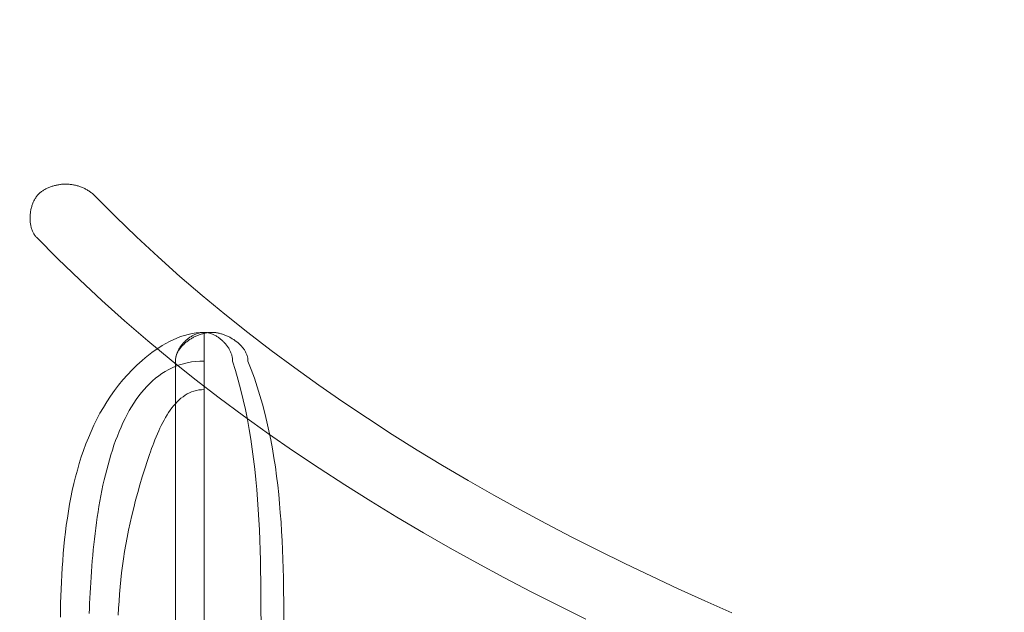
# Model space of a CAD drawing. Header units: millimetres. Extents: x 3925 to 5043, y -86 to 778.
# Tile 83 of 164: x 4429.947 to 4431.494, y 432.975 to 433.907. Entities that reach past the tile are written whole.
import ezdxf

# ---------------------------------------------------------------- set-up
doc = ezdxf.new("R2010")
doc.units = ezdxf.units.MM
doc.header["$LTSCALE"] = 46.255
doc.header["$PDMODE"] = 3
doc.header["$PDSIZE"] = 1
doc.layers.get('Defpoints').update_dxf_attribs({"linetype": 'CONTINUOUS'})
doc.layers.add('140-154101-01_RIGGDXF_DIMENSION', color=7, linetype='CONTINUOUS')
doc.layers.add('H30K-TOP-COVDXF_CONTINUOUS_LINE', color=7, linetype='CONTINUOUS')
doc.styles.add('SLDTEXTSTYLE0', font='arialbd.ttf', dxfattribs={"height": 5.5})
doc.dimstyles.new('SLDDIMSTYLE2', dxfattribs={"dimtxt": 5.650301, "dimasz": 4.572, "dimexe": 0, "dimexo": 0.0625, "dimgap": 1.412575, "dimtad": 0, "dimtih": 1, "dimtoh": 1, "dimlfac": 3.5, "dimrnd": 1e-09, "dimzin": 4, "dimdsep": 46, "dimtxsty": 'SLDTEXTSTYLE0', "dimsah": 1, "dimcen": 0.09, "dimadec": 0, "dimazin": 1, "dimtol": 1, "dimtp": 0.5, "dimtm": 0.5, "dimtfac": 1, "dimtdec": 1, "dimtofl": 0, "dimtmove": 0, "dimatfit": 3, "dimfxl": 1, "dimfrac": 2, "dimtolj": 1, "dimarcsym": 0})

# ---------------------------------------------------------------- blocks, each defined once
blk = doc.blocks.new('*D62')
at = {"layer": '140-154101-01_RIGGDXF_DIMENSION', "color": 0, "linetype": 'Continuous', "lineweight": -2}
for p, q in [((4527.0123, 471.5311), (4527.0489, 357.6543)), ((4322.2206, 471.4654), (4322.2572, 357.5886)), ((4326.2572, 357.5899), (4523.0489, 357.653))]:
    blk.add_line(p, q, dxfattribs=at)
at = {"layer": '140-154101-01_RIGGDXF_DIMENSION', "color": 0, "linetype": 'Continuous'}
for points in [[(4523.0486, 358.3197), (4523.0491, 356.9864), (4527.0489, 357.6543)], [(4326.2569, 358.2566), (4326.2574, 356.9232), (4322.2572, 357.5886)]]:
    blk.add_solid(points, dxfattribs=at)
at = {"layer": 'Defpoints', "color": 0, "linetype": 'Continuous'}
for p in [(4527.0123, 471.5936), (4322.2206, 471.5279), (4527.0489, 357.6543)]:
    blk.add_point(p, dxfattribs=at)
at = {"layer": '140-154101-01_RIGGDXF_DIMENSION', "color": 0, "linetype": 'Continuous', "insert": (4424.6384, 362.57), "char_height": 5.5, "attachment_point": 5, "rotation": 0.0184, "style": 'SLDTEXTSTYLE0'}
blk.add_mtext('\\A1;819.17 [32.25]', dxfattribs=at)

msp = doc.modelspace()

# ---------------------------------------------------------------- linework, layer by layer
at = {"layer": 'H30K-TOP-COVDXF_CONTINUOUS_LINE', "color": 7, "linetype": 'Continuous', "lineweight": 0}
for p, q in [((4430.2368, 433.4152), (4430.2368, 432.4117)), ((4430.1918, 433.3702), (4430.1918, 432.4566)), ((4430.3262, 432.9929), (4430.3259, 433.0248)), ((4430.362, 432.9858), (4430.3616, 433.0149)), ((4430.3621, 432.9567), (4430.362, 432.9858))]:
    msp.add_line(p, q, dxfattribs=at)
for points in [[(4429.9813, 433.6366), (4429.9803, 433.6358), (4429.9793, 433.635), (4429.9783, 433.6342), (4429.9774, 433.6333), (4429.9765, 433.6323), (4429.9756, 433.6313), (4429.9747, 433.6303), (4429.9739, 433.6293), (4429.9731, 433.6282), (4429.9724, 433.627), (4429.9716, 433.6259), (4429.9709, 433.6247), (4429.9702, 433.6235), (4429.9696, 433.6222), (4429.969, 433.621), (4429.9684, 433.6197), (4429.9679, 433.6183), (4429.9673, 433.617), (4429.9668, 433.6156), (4429.9664, 433.6142), (4429.966, 433.6128), (4429.9656, 433.6114), (4429.9652, 433.61), (4429.9649, 433.6085), (4429.9646, 433.6071), (4429.9643, 433.6056), (4429.9641, 433.6042), (4429.9639, 433.6027), (4429.9637, 433.6012), (4429.9636, 433.5997), (4429.9635, 433.5983), (4429.9634, 433.5968), (4429.9634, 433.5953), (4429.9634, 433.5938), (4429.9634, 433.5924), (4429.9635, 433.5909), (4429.9636, 433.5894), (4429.9638, 433.588), (4429.9639, 433.5866), (4429.9642, 433.5852), (4429.9644, 433.5838), (4429.9647, 433.5824), (4429.965, 433.581), (4429.9654, 433.5797), (4429.9658, 433.5784), (4429.9662, 433.5771), (4429.9667, 433.5758), (4429.9672, 433.5746), (4429.9678, 433.5733), (4429.9684, 433.5721), (4429.969, 433.571), (4429.9696, 433.5699), (4429.9703, 433.5688), (4429.9711, 433.5677), (4429.9719, 433.5667), (4429.9727, 433.5657), (4429.9736, 433.5648)], [(4430.0193, 433.6483), (4430.018, 433.6483), (4430.0166, 433.6482), (4430.0153, 433.6482), (4430.014, 433.6481), (4430.0126, 433.648), (4430.0113, 433.6478), (4430.01, 433.6476), (4430.0086, 433.6474), (4430.0073, 433.6472), (4430.006, 433.6469), (4430.0046, 433.6467), (4430.0033, 433.6464), (4430.002, 433.646), (4430.0007, 433.6457), (4429.9994, 433.6453), (4429.9981, 433.6449), (4429.9968, 433.6445), (4429.9955, 433.644), (4429.9943, 433.6435), (4429.993, 433.643), (4429.9918, 433.6425), (4429.9905, 433.6419), (4429.9893, 433.6413), (4429.9881, 433.6407), (4429.9869, 433.6401), (4429.9858, 433.6394), (4429.9846, 433.6387), (4429.9835, 433.638), (4429.9824, 433.6373), (4429.9813, 433.6366)], [(4430.0654, 433.6298), (4430.0644, 433.6308), (4430.0634, 433.6317), (4430.0624, 433.6327), (4430.0613, 433.6336), (4430.0602, 433.6344), (4430.0591, 433.6353), (4430.058, 433.6361), (4430.0568, 433.6369), (4430.0556, 433.6377), (4430.0544, 433.6384), (4430.0532, 433.6392), (4430.052, 433.6399), (4430.0507, 433.6405), (4430.0494, 433.6412), (4430.0482, 433.6418), (4430.0469, 433.6424), (4430.0455, 433.6429), (4430.0442, 433.6435), (4430.0429, 433.644), (4430.0415, 433.6445), (4430.0402, 433.6449), (4430.0388, 433.6454), (4430.0374, 433.6458), (4430.036, 433.6461), (4430.0346, 433.6465), (4430.0333, 433.6468), (4430.0319, 433.6471), (4430.0305, 433.6473), (4430.0291, 433.6475), (4430.0277, 433.6477), (4430.0263, 433.6479), (4430.0249, 433.648), (4430.0235, 433.6482), (4430.0221, 433.6482), (4430.0207, 433.6483), (4430.0193, 433.6483)], [(4431.0658, 432.9744), (4431.0236, 432.9931), (4430.9815, 433.0122), (4430.9396, 433.0318), (4430.8978, 433.0519), (4430.8562, 433.0724), (4430.8147, 433.0934), (4430.7736, 433.115), (4430.7326, 433.137), (4430.6919, 433.1595), (4430.6516, 433.1826), (4430.6115, 433.2061), (4430.5718, 433.2303), (4430.5325, 433.2549), (4430.4935, 433.2802), (4430.455, 433.306), (4430.4169, 433.3323), (4430.3792, 433.3593), (4430.3421, 433.3868), (4430.3055, 433.415), (4430.2694, 433.4438), (4430.2338, 433.4732), (4430.1989, 433.5032), (4430.1645, 433.5339), (4430.1308, 433.5652), (4430.0978, 433.5972), (4430.0654, 433.6298)], [(4429.9736, 433.5648), (4430.0071, 433.5309), (4430.0414, 433.4977), (4430.0764, 433.4652), (4430.112, 433.4334), (4430.1482, 433.4022), (4430.1851, 433.3716), (4430.2225, 433.3417), (4430.2605, 433.3125), (4430.299, 433.2839), (4430.338, 433.2558), (4430.3775, 433.2284), (4430.4175, 433.2016), (4430.4578, 433.1754), (4430.4986, 433.1497), (4430.5398, 433.1247), (4430.5813, 433.1002), (4430.6232, 433.0762), (4430.6654, 433.0528), (4430.7078, 433.0299), (4430.7506, 433.0075), (4430.7935, 432.9857), (4430.8367, 432.9644)], [(4430.2368, 433.4152), (4430.2305, 433.415), (4430.2243, 433.4144), (4430.2181, 433.4135), (4430.212, 433.4121), (4430.2059, 433.4105), (4430.1999, 433.4085), (4430.194, 433.4062), (4430.1881, 433.4036), (4430.1823, 433.4008), (4430.1766, 433.3977), (4430.171, 433.3944), (4430.1655, 433.3909), (4430.1601, 433.3872), (4430.1548, 433.3834), (4430.1496, 433.3794), (4430.1445, 433.3753), (4430.1395, 433.371), (4430.1314, 433.3637), (4430.1237, 433.3562), (4430.1163, 433.3484), (4430.1092, 433.3404), (4430.1025, 433.3322), (4430.096, 433.3238), (4430.0899, 433.3151), (4430.0841, 433.3063), (4430.0786, 433.2973), (4430.0733, 433.2881), (4430.0683, 433.2788), (4430.0636, 433.2692), (4430.0592, 433.2596), (4430.055, 433.2497), (4430.0511, 433.2398), (4430.0474, 433.2297), (4430.0439, 433.2194), (4430.0407, 433.2091), (4430.0377, 433.1986), (4430.0349, 433.1881), (4430.0322, 433.1774), (4430.0298, 433.1667), (4430.0276, 433.1559), (4430.0255, 433.145), (4430.0237, 433.134), (4430.022, 433.123), (4430.0204, 433.112), (4430.019, 433.1009), (4430.0177, 433.0898), (4430.0166, 433.0786), (4430.0156, 433.0674), (4430.0147, 433.0563), (4430.0139, 433.0451), (4430.0133, 433.0339), (4430.0127, 433.0227), (4430.0122, 433.0116), (4430.0118, 433.0005), (4430.0115, 432.9894), (4430.0113, 432.9784), (4430.0111, 432.9674)], [(4430.2368, 433.4152), (4430.2356, 433.4152), (4430.2344, 433.4151), (4430.2332, 433.415), (4430.232, 433.4149), (4430.2308, 433.4146), (4430.2296, 433.4144), (4430.2284, 433.4141), (4430.2272, 433.4138), (4430.2261, 433.4134), (4430.2249, 433.413), (4430.2237, 433.4125), (4430.2225, 433.412), (4430.2214, 433.4115), (4430.2202, 433.4109), (4430.2191, 433.4103), (4430.2179, 433.4097), (4430.2168, 433.409), (4430.2157, 433.4083), (4430.2146, 433.4075), (4430.2135, 433.4068), (4430.2124, 433.406), (4430.2113, 433.4052), (4430.2103, 433.4043), (4430.2093, 433.4034), (4430.2083, 433.4025), (4430.2073, 433.4016), (4430.2063, 433.4007), (4430.2054, 433.3997), (4430.2045, 433.3987), (4430.2036, 433.3977), (4430.2027, 433.3967), (4430.2018, 433.3956), (4430.201, 433.3946), (4430.2002, 433.3935), (4430.1995, 433.3924), (4430.1987, 433.3913), (4430.198, 433.3902), (4430.1974, 433.3891), (4430.1967, 433.3879), (4430.1961, 433.3868), (4430.1956, 433.3856), (4430.195, 433.3844), (4430.1945, 433.3833), (4430.1941, 433.3821), (4430.1937, 433.3809), (4430.1933, 433.3797), (4430.1929, 433.3785), (4430.1925, 433.3763)], [(4430.2488, 433.4152), (4430.2476, 433.4152), (4430.2463, 433.4152), (4430.245, 433.4151), (4430.2438, 433.415), (4430.2425, 433.4148), (4430.2412, 433.4146), (4430.2399, 433.4144), (4430.2386, 433.4141), (4430.2373, 433.4138), (4430.2359, 433.4135), (4430.2346, 433.4132), (4430.2333, 433.4128), (4430.232, 433.4124), (4430.2307, 433.412), (4430.2293, 433.4115), (4430.228, 433.411), (4430.2267, 433.4105), (4430.2254, 433.4099), (4430.2241, 433.4093), (4430.2228, 433.4087), (4430.2215, 433.4081), (4430.2203, 433.4075), (4430.219, 433.4068), (4430.2178, 433.4061), (4430.2165, 433.4053), (4430.2153, 433.4046), (4430.2141, 433.4038), (4430.2129, 433.403), (4430.2118, 433.4022), (4430.2106, 433.4014), (4430.2095, 433.4005), (4430.2084, 433.3996), (4430.2073, 433.3987), (4430.2063, 433.3978), (4430.2053, 433.3969), (4430.2043, 433.3959), (4430.2033, 433.395), (4430.2024, 433.394), (4430.2015, 433.393), (4430.2006, 433.392), (4430.1998, 433.3909), (4430.199, 433.3899), (4430.1982, 433.3888), (4430.1975, 433.3877), (4430.1968, 433.3866), (4430.1961, 433.3855), (4430.1955, 433.3844), (4430.1949, 433.3833), (4430.1944, 433.3821), (4430.1939, 433.381), (4430.1935, 433.3798), (4430.1931, 433.3786), (4430.1928, 433.3775)], [(4430.2817, 433.3702), (4430.2817, 433.3714), (4430.2816, 433.3726), (4430.2815, 433.3737), (4430.2813, 433.3749), (4430.2811, 433.3761), (4430.2809, 433.3773), (4430.2806, 433.3785), (4430.2802, 433.3797), (4430.2798, 433.3809), (4430.2794, 433.3821), (4430.279, 433.3833), (4430.2785, 433.3844), (4430.2779, 433.3856), (4430.2774, 433.3868), (4430.2768, 433.3879), (4430.2761, 433.3891), (4430.2755, 433.3902), (4430.2748, 433.3913), (4430.274, 433.3924), (4430.2733, 433.3935), (4430.2725, 433.3946), (4430.2717, 433.3956), (4430.2708, 433.3967), (4430.2699, 433.3977), (4430.269, 433.3987), (4430.2681, 433.3997), (4430.2672, 433.4007), (4430.2662, 433.4016), (4430.2652, 433.4025), (4430.2642, 433.4034), (4430.2632, 433.4043), (4430.2622, 433.4052), (4430.2611, 433.406), (4430.26, 433.4068), (4430.2589, 433.4075), (4430.2578, 433.4083), (4430.2567, 433.409), (4430.2556, 433.4097), (4430.2545, 433.4103), (4430.2533, 433.4109), (4430.2521, 433.4115), (4430.251, 433.412), (4430.2498, 433.4125), (4430.2486, 433.413), (4430.2474, 433.4134), (4430.2463, 433.4138), (4430.2451, 433.4141), (4430.2439, 433.4144), (4430.2427, 433.4146), (4430.2415, 433.4149), (4430.2403, 433.415), (4430.2391, 433.4151), (4430.2379, 433.4152), (4430.2368, 433.4152)], [(4430.3057, 433.3702), (4430.3057, 433.3714), (4430.3056, 433.3726), (4430.3055, 433.3739), (4430.3053, 433.3751), (4430.305, 433.3763), (4430.3048, 433.3775), (4430.3044, 433.3786), (4430.304, 433.3798), (4430.3036, 433.381), (4430.3031, 433.3821), (4430.3026, 433.3833), (4430.302, 433.3844), (4430.3014, 433.3855), (4430.3008, 433.3866), (4430.3001, 433.3877), (4430.2993, 433.3888), (4430.2986, 433.3899), (4430.2978, 433.3909), (4430.2969, 433.3919), (4430.2961, 433.393), (4430.2951, 433.394), (4430.2942, 433.395), (4430.2933, 433.3959), (4430.2923, 433.3969), (4430.2912, 433.3978), (4430.2902, 433.3987), (4430.2891, 433.3996), (4430.288, 433.4005), (4430.2869, 433.4014), (4430.2858, 433.4022), (4430.2846, 433.403), (4430.2834, 433.4038), (4430.2822, 433.4046), (4430.281, 433.4053), (4430.2798, 433.4061), (4430.2785, 433.4068), (4430.2773, 433.4075), (4430.276, 433.4081), (4430.2747, 433.4087), (4430.2735, 433.4093), (4430.2722, 433.4099), (4430.2709, 433.4105), (4430.2695, 433.411), (4430.2682, 433.4115), (4430.2669, 433.412), (4430.2656, 433.4124), (4430.2643, 433.4128), (4430.263, 433.4132), (4430.2616, 433.4135), (4430.2603, 433.4138), (4430.259, 433.4141), (4430.2577, 433.4144), (4430.2564, 433.4146), (4430.2551, 433.4148), (4430.2538, 433.415), (4430.2526, 433.4151), (4430.2513, 433.4152), (4430.25, 433.4152), (4430.2488, 433.4152)], [(4430.1926, 433.3773), (4430.1924, 433.3761), (4430.1922, 433.3749), (4430.192, 433.3737), (4430.1919, 433.3726), (4430.1918, 433.3714), (4430.1918, 433.3702)], [(4430.1925, 433.3763), (4430.1922, 433.3751), (4430.192, 433.3739), (4430.1919, 433.3726), (4430.1918, 433.3714)], [(4430.0565, 432.9732), (4430.0568, 432.9812), (4430.057, 432.9892), (4430.0574, 432.9974), (4430.0578, 433.0056), (4430.0582, 433.0139), (4430.0587, 433.0222), (4430.0592, 433.0306), (4430.0598, 433.0391), (4430.0604, 433.0476), (4430.0611, 433.0561), (4430.0619, 433.0646), (4430.0627, 433.0732), (4430.0635, 433.0818), (4430.0645, 433.0904), (4430.0655, 433.099), (4430.0666, 433.1076), (4430.0677, 433.1161), (4430.069, 433.1247), (4430.0703, 433.1332), (4430.0717, 433.1416), (4430.0731, 433.1501), (4430.0747, 433.1584), (4430.0763, 433.1668), (4430.078, 433.175), (4430.0799, 433.1832), (4430.0818, 433.1913), (4430.0838, 433.1993), (4430.0859, 433.2072), (4430.088, 433.215), (4430.0903, 433.2227), (4430.0927, 433.2303), (4430.0952, 433.2378), (4430.0979, 433.2451), (4430.1006, 433.2523), (4430.1034, 433.2594), (4430.1064, 433.2663), (4430.1094, 433.2731), (4430.1126, 433.2797), (4430.1159, 433.2861), (4430.1193, 433.2923), (4430.1229, 433.2984), (4430.1265, 433.3042), (4430.1303, 433.3099), (4430.1343, 433.3154), (4430.1383, 433.3206), (4430.1425, 433.3256), (4430.1469, 433.3304), (4430.1514, 433.3349), (4430.156, 433.3393), (4430.1607, 433.3433), (4430.1656, 433.3471), (4430.1707, 433.3507), (4430.1759, 433.3539), (4430.1813, 433.3569), (4430.1868, 433.3596), (4430.1925, 433.3621), (4430.1983, 433.3642), (4430.2043, 433.366), (4430.2104, 433.3675), (4430.2168, 433.3687), (4430.2233, 433.3695), (4430.2299, 433.37), (4430.2368, 433.3702)], [(4430.3259, 433.0248), (4430.3256, 433.0408), (4430.3253, 433.0568), (4430.3249, 433.0728), (4430.3243, 433.0887), (4430.3237, 433.1047), (4430.3229, 433.1206), (4430.3219, 433.1366), (4430.3208, 433.1525), (4430.3195, 433.1683), (4430.3181, 433.1842), (4430.3164, 433.2), (4430.3146, 433.2157), (4430.3125, 433.2315), (4430.3102, 433.2471), (4430.3076, 433.2627), (4430.3048, 433.2783), (4430.3017, 433.2938), (4430.2983, 433.3092), (4430.2946, 433.3246), (4430.2906, 433.3399), (4430.2863, 433.3551), (4430.2817, 433.3702)], [(4430.3616, 433.0149), (4430.3614, 433.0295), (4430.361, 433.0441), (4430.3606, 433.0587), (4430.3601, 433.0733), (4430.3594, 433.0878), (4430.3586, 433.1024), (4430.3577, 433.117), (4430.3566, 433.1315), (4430.3554, 433.146), (4430.354, 433.1604), (4430.3525, 433.1749), (4430.3507, 433.1892), (4430.3488, 433.2036), (4430.3466, 433.2179), (4430.3442, 433.2321), (4430.3416, 433.2463), (4430.3387, 433.2604), (4430.3356, 433.2744), (4430.3322, 433.2883), (4430.3286, 433.3022), (4430.3246, 433.316), (4430.3204, 433.3297), (4430.3158, 433.3433), (4430.3109, 433.3568), (4430.3057, 433.3702)], [(4430.1019, 432.9706), (4430.1025, 432.9817), (4430.1032, 432.9928), (4430.104, 433.0039), (4430.1049, 433.015), (4430.106, 433.026), (4430.1073, 433.0371), (4430.1087, 433.0482), (4430.1103, 433.0593), (4430.112, 433.0705), (4430.1139, 433.0817), (4430.116, 433.093), (4430.1182, 433.1044), (4430.1207, 433.116), (4430.1233, 433.1276), (4430.1262, 433.1394), (4430.1293, 433.1513), (4430.1325, 433.1634), (4430.136, 433.1756), (4430.1398, 433.1881), (4430.1437, 433.2008), (4430.1479, 433.2136), (4430.1495, 433.2183), (4430.1511, 433.223), (4430.1527, 433.2277), (4430.1544, 433.2325), (4430.1561, 433.2372), (4430.1579, 433.2418), (4430.1597, 433.2465), (4430.1616, 433.2511), (4430.1635, 433.2557), (4430.1655, 433.2602), (4430.1675, 433.2646), (4430.1696, 433.269), (4430.1718, 433.2733), (4430.174, 433.2774), (4430.1763, 433.2815), (4430.1787, 433.2855), (4430.1811, 433.2893), (4430.1836, 433.293), (4430.1862, 433.2965), (4430.1889, 433.2999), (4430.1917, 433.3031), (4430.1945, 433.3062), (4430.1975, 433.309), (4430.2005, 433.3117), (4430.2037, 433.3141), (4430.2069, 433.3164), (4430.2103, 433.3184), (4430.2137, 433.3201), (4430.2173, 433.3217), (4430.2209, 433.3229), (4430.2247, 433.3239), (4430.2286, 433.3247), (4430.2326, 433.3251), (4430.2368, 433.3253)], [(4430.3263, 432.9293), (4430.3263, 432.9451), (4430.3262, 432.9929)]]:
    msp.add_lwpolyline(points, dxfattribs=at)

# ---------------------------------------------------------------- dimensions: what is measured, and where the dimension line sits
at = {"layer": '140-154101-01_RIGGDXF_DIMENSION', "color": 2, "linetype": 'Continuous'}
dim = msp.add_linear_dim(base=(4527.0489, 357.6543), p1=(4322.2206, 471.5279), p2=(4527.0123, 471.5936), angle=0.0184, dimstyle='SLDDIMSTYLE2', override={"dimtxt": 5, "dimasz": 4, "dimtad": 1, "dimtih": 0, "dimtoh": 0, "dimlfac": 4, "dimtol": 0, "dimtp": 0.01, "dimtm": 0.01, "dimtdec": 2, "dimtofl": 1, "dimtzin": 0}, dxfattribs=at)
dim.commit()
dim.dimension.update_dxf_attribs({"geometry": '*D62', "text_midpoint": (4424.64, 357.6215), "dimtype": 161})

doc.saveas('drawing.dxf')
